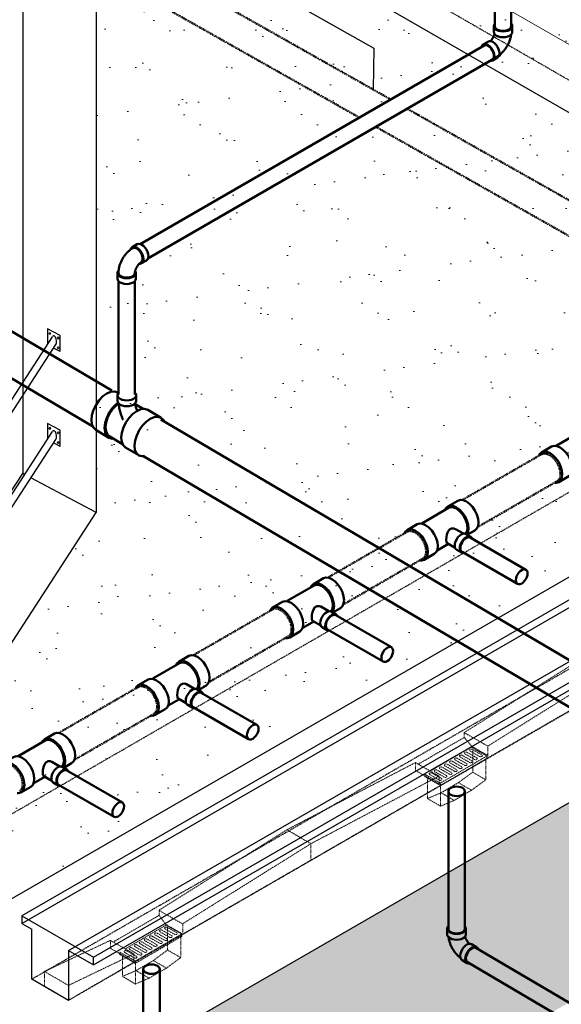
# Model space of a CAD drawing. Header units: inches. Extents: x -17970 to 20481, y 167 to 1796.
# Tile 17 of 35: x 1197 to 1312, y 675 to 884. Entities that reach past the tile are written whole.
import ezdxf

# ---------------------------------------------------------------- set-up
doc = ezdxf.new("R2010")
doc.units = ezdxf.units.IN
doc.header["$LTSCALE"] = 0.4
doc.header["$MEASUREMENT"] = 0
for name, pattern in [('Dash - 1_16_', [0.1875, 0.125, -0.0625]), ('Dot 1_32_', [0.03125, 0, -0.03125]), ('HIDDEN2', [0.1875, 0.125, -0.0625])]:
    doc.linetypes.add(name, pattern=pattern)
for name, color, linetype in [('G-ANNO-TTLB', 7, 'Continuous'), ('P-PIPE', 3, 'Continuous'), ('S-ANNO-DIMS', 1, 'Continuous')]:
    doc.layers.add(name, color=color, linetype=linetype)
doc.layers.add('M-DETL-LIGHT', color=1, linetype='Continuous', lineweight=0)
doc.layers.add('M-SECT-PATT', color=9, linetype='Continuous', lineweight=18, true_color=0x808080)

# ---------------------------------------------------------------- blocks, each defined once
blk = doc.blocks.new('Bend - PVC - Sch 40 - DWV_USACE - Standard-V18-DRAINAGE ISOMETRIC')
at = {"layer": 'P-PIPE', "color": 90, "lineweight": 50}
for p, q in [((2353.53, -395.53), (2353.53, -396.75)), ((2357.48, -396.75), (2357.48, -395.53)), ((2359.72, -399.4), (2358.63, -398.78)), ((2356.68, -402.22), (2357.74, -402.83))]:
    blk.add_line(p, q, dxfattribs=at)
for points in [[(2353.74, -395.03, 0), (2353.59, -395.23, 0), (2353.53, -395.53, 0), (2353.59, -395.82, 0), (2353.79, -396.1, 0), (2354.11, -396.34, 0), (2354.52, -396.52, 0), (2354.99, -396.63, 0), (2355.5, -396.67, 0), (2356.02, -396.63, 0), (2356.49, -396.52, 0), (2356.9, -396.34, 0)], [(2356.9, -396.34, 0), (2357.22, -396.1, 0), (2357.42, -395.82, 0), (2357.48, -395.53, 0), (2357.42, -395.23, 0), (2357.27, -395.03, 0)], [(2356.9, -397.56, 0), (2356.49, -397.74, 0), (2356.02, -397.86, 0), (2355.5, -397.9, 0), (2354.99, -397.86, 0), (2354.52, -397.74, 0), (2354.11, -397.56, 0), (2353.79, -397.32, 0), (2353.59, -397.05, 0), (2353.53, -396.76, 0)], [(2353.79, -397.32, 0), (2353.8, -397.39, 0), (2353.82, -397.55, 0), (2353.85, -397.71, 0), (2353.88, -397.86, 0), (2353.92, -398.02, 0), (2353.96, -398.18, 0), (2354, -398.33, 0), (2354.05, -398.49, 0), (2354.1, -398.64, 0), (2354.16, -398.79, 0), (2354.22, -398.94, 0), (2354.28, -399.09, 0), (2354.35, -399.24, 0), (2354.42, -399.38, 0), (2354.49, -399.53, 0), (2354.57, -399.67, 0), (2354.65, -399.81, 0), (2354.74, -399.95, 0), (2354.83, -400.09, 0), (2354.92, -400.23, 0), (2355.01, -400.36, 0), (2355.11, -400.49, 0), (2355.21, -400.62, 0), (2355.31, -400.74, 0), (2355.41, -400.87, 0), (2355.52, -400.99, 0), (2355.63, -401.1, 0), (2355.75, -401.22, 0), (2355.86, -401.33, 0), (2355.98, -401.43, 0), (2356.1, -401.54, 0), (2356.23, -401.64, 0), (2356.32, -401.71, 0)], [(2357.48, -396.75, 0), (2357.42, -397.05, 0), (2357.22, -397.32, 0), (2356.9, -397.56, 0)], [(2357.32, -397.19, 0), (2357.33, -397.25, 0), (2357.35, -397.32, 0), (2357.37, -397.39, 0), (2357.4, -397.46, 0), (2357.42, -397.53, 0), (2357.45, -397.6, 0), (2357.48, -397.68, 0), (2357.52, -397.75, 0), (2357.55, -397.82, 0), (2357.59, -397.9, 0), (2357.63, -397.97, 0), (2357.67, -398.04, 0), (2357.71, -398.11, 0), (2357.76, -398.18, 0), (2357.8, -398.24, 0), (2357.85, -398.31, 0), (2357.89, -398.37, 0), (2357.94, -398.44, 0), (2357.99, -398.5, 0), (2358.04, -398.55, 0), (2358.09, -398.61, 0), (2358.19, -398.72, 0)], [(2356.68, -402.22, 0), (2356.68, -402.22, 0), (2356.46, -402.01, 0), (2356.32, -401.7, 0), (2356.27, -401.31, 0), (2356.32, -400.87, 0), (2356.46, -400.4, 0), (2356.68, -399.93, 0), (2356.97, -399.51, 0), (2357.31, -399.15, 0), (2357.67, -398.89, 0)], [(2358.73, -399.5, 0), (2358.37, -399.76, 0), (2358.03, -400.12, 0), (2357.74, -400.55, 0), (2357.52, -401.01, 0), (2357.38, -401.48, 0), (2357.33, -401.92, 0), (2357.38, -402.32, 0), (2357.52, -402.62, 0), (2357.74, -402.83, 0), (2358.03, -402.92, 0), (2358.19, -402.9, 0)], [(2357.67, -398.89, 0), (2358.03, -398.73, 0), (2358.37, -398.7, 0), (2358.63, -398.78, 0)], [(2360, -399.85, 0), (2359.94, -399.61, 0), (2359.72, -399.4, 0), (2359.43, -399.31, 0), (2359.09, -399.35, 0), (2358.73, -399.5, 0)]]:
    blk.add_polyline3d(points, dxfattribs=at)
blk = doc.blocks.new('Bend - PVC - Sch 40 - DWV_USACE - Standard-V17-DRAINAGE ISOMETRIC ALTERNATE - PLAN 1')
at = {"layer": 'P-PIPE', "color": 90, "lineweight": 50}
for p, q in [((823.52, 304.71), (822.46, 305.32)), ((820.48, 301.89), (821.54, 301.28)), ((822.72, 299.24), (822.72, 298.02)), ((826.68, 298.02), (826.68, 299.24))]:
    blk.add_line(p, q, dxfattribs=at)
for points in [[(820.48, 301.89, 0), (820.26, 302.1, 0), (820.12, 302.41, 0), (820.07, 302.8, 0), (820.12, 303.24, 0), (820.26, 303.71, 0), (820.48, 304.18, 0), (820.77, 304.6, 0), (821.11, 304.96, 0), (821.47, 305.22, 0)], [(822.53, 304.61, 0), (822.17, 304.34, 0), (821.83, 303.99, 0), (821.54, 303.56, 0), (821.32, 303.1, 0), (821.18, 302.63, 0), (821.13, 302.19, 0), (821.18, 301.79, 0), (821.32, 301.49, 0), (821.54, 301.28, 0)], [(822.53, 304.42, 0), (822.11, 304.09, 0), (821.74, 303.63, 0), (821.46, 303.09, 0), (821.31, 302.54, 0), (821.31, 302.04, 0), (821.46, 301.66, 0), (821.66, 301.48, 0)], [(821.47, 305.22, 0), (821.83, 305.38, 0), (822.17, 305.41, 0), (822.46, 305.32, 0)], [(823.52, 304.71, 0), (823.23, 304.8, 0), (822.89, 304.76, 0), (822.53, 304.61, 0)], [(823.41, 304.51, 0), (823.33, 304.55, 0), (822.95, 304.58, 0), (822.53, 304.42, 0)], [(823.41, 304.51, 0), (823.54, 304.43, 0), (823.68, 304.34, 0), (823.81, 304.25, 0), (823.94, 304.15, 0), (824.06, 304.05, 0), (824.19, 303.95, 0), (824.31, 303.84, 0), (824.42, 303.74, 0), (824.54, 303.62, 0), (824.65, 303.51, 0), (824.76, 303.39, 0), (824.87, 303.27, 0), (824.97, 303.14, 0), (825.07, 303.01, 0), (825.17, 302.88, 0), (825.26, 302.75, 0), (825.35, 302.62, 0), (825.44, 302.48, 0), (825.53, 302.34, 0), (825.61, 302.2, 0), (825.69, 302.06, 0), (825.76, 301.91, 0), (825.83, 301.77, 0), (825.9, 301.62, 0), (825.97, 301.47, 0), (826.03, 301.32, 0), (826.08, 301.17, 0), (826.14, 301.02, 0), (826.19, 300.86, 0), (826.23, 300.71, 0), (826.28, 300.55, 0), (826.31, 300.4, 0), (826.35, 300.24, 0), (826.37, 300.08, 0), (826.4, 299.92, 0), (826.42, 299.76, 0), (826.43, 299.61, 0), (826.44, 299.45, 0), (826.45, 299.28, 0), (826.45, 299.24, 0)], [(823.86, 304.24, 0), (823.74, 304.5, 0), (823.52, 304.71, 0)], [(821.54, 301.28, 0), (821.83, 301.19, 0), (821.97, 301.2, 0)], [(821.66, 301.48, 0), (821.69, 301.46, 0), (821.73, 301.43, 0), (821.77, 301.4, 0), (821.81, 301.37, 0), (821.86, 301.34, 0), (821.9, 301.3, 0), (821.95, 301.26, 0), (822, 301.21, 0), (822.05, 301.16, 0), (822.1, 301.11, 0), (822.15, 301.06, 0), (822.2, 301, 0), (822.25, 300.94, 0), (822.29, 300.88, 0), (822.34, 300.82, 0), (822.39, 300.75, 0), (822.43, 300.68, 0), (822.48, 300.62, 0), (822.52, 300.55, 0), (822.56, 300.48, 0), (822.6, 300.4, 0), (822.64, 300.33, 0), (822.67, 300.26, 0), (822.71, 300.19, 0), (822.74, 300.11, 0), (822.77, 300.04, 0), (822.8, 299.97, 0), (822.82, 299.9, 0), (822.84, 299.83, 0), (822.87, 299.76, 0), (822.88, 299.69, 0), (822.9, 299.63, 0), (822.91, 299.56, 0), (822.92, 299.5, 0), (822.93, 299.45, 0), (822.94, 299.39, 0), (822.94, 299.34, 0), (822.95, 299.3, 0), (822.95, 299.25, 0), (822.95, 299.24, 0)], [(822.87, 299.66, 0), (822.79, 299.54, 0), (822.72, 299.24, 0)], [(826.68, 299.24, 0), (826.61, 299.54, 0), (826.45, 299.76, 0)], [(822.72, 299.24, 0), (822.79, 298.95, 0), (822.98, 298.67, 0), (823.3, 298.43, 0), (823.71, 298.25, 0), (824.18, 298.14, 0), (824.7, 298.1, 0), (825.21, 298.14, 0), (825.69, 298.25, 0), (826.1, 298.43, 0)], [(826.1, 297.21, 0), (825.69, 297.03, 0), (825.21, 296.91, 0), (824.7, 296.87, 0), (824.18, 296.91, 0), (823.71, 297.03, 0), (823.3, 297.21, 0), (822.98, 297.45, 0), (822.79, 297.72, 0), (822.72, 298.02, 0)], [(825.93, 298.53, 0), (825.44, 298.33, 0), (824.85, 298.24, 0), (824.24, 298.27, 0), (823.69, 298.41, 0), (823.26, 298.66, 0), (823.01, 298.98, 0), (822.95, 299.25, 0)], [(826.45, 299.24, 0), (826.44, 299.15, 0), (826.28, 298.81, 0), (825.93, 298.53, 0)], [(826.1, 298.43, 0), (826.41, 298.67, 0), (826.61, 298.95, 0), (826.68, 299.24, 0)], [(826.68, 298.02, 0), (826.61, 297.72, 0), (826.41, 297.45, 0), (826.1, 297.21, 0)]]:
    blk.add_polyline3d(points, dxfattribs=at)
blk = doc.blocks.new('Plumbing_Joints_Spears_DWV_Tee_Reducing_Vent-Tee - P442-V27-DRAINAGE ISOMETRIC')
at = {"layer": 'P-PIPE', "color": 90, "lineweight": 50}
for p, q in [((2302.18, -613.9), (2300.05, -612.67)), ((2307.73, -617.49), (2302.01, -614.18)), ((2296.41, -618.99), (2298.05, -619.94)), ((2300.58, -618.69), (2298.87, -619.67)), ((2310.84, -618.9), (2308.72, -617.68)), ((2298.38, -619.75), (2297.32, -620.36)), ((2300.6, -622.71), (2302.33, -621.72)), ((2299.24, -623.7), (2300.3, -623.09)), ((2302.06, -621.87), (2304.42, -623.23)), ((2305.08, -623.99), (2307.2, -625.22))]:
    blk.add_line(p, q, dxfattribs=at)
for points in [[(2295.65, -617.32, 0), (2295.74, -616.5, 0), (2296, -615.63, 0), (2296.41, -614.78, 0), (2296.94, -614, 0), (2297.56, -613.34, 0), (2298.23, -612.85, 0), (2298.9, -612.57, 0), (2299.52, -612.51, 0), (2300.04, -612.67, 0)], [(2302.72, -614.56, 0), (2302.59, -614.28, 0), (2302.18, -613.9, 0), (2301.64, -613.73, 0), (2301.02, -613.79, 0), (2300.35, -614.08, 0), (2299.68, -614.56, 0), (2299.06, -615.22, 0), (2298.53, -616, 0), (2298.12, -616.86, 0), (2297.86, -617.72, 0), (2297.77, -618.54, 0)], [(2298.01, -618.41, 0), (2298.09, -617.66, 0), (2298.32, -616.87, 0), (2298.69, -616.1, 0), (2299.18, -615.39, 0), (2299.75, -614.79, 0), (2300.35, -614.35, 0), (2300.96, -614.09, 0), (2301.52, -614.03, 0), (2302.01, -614.18, 0)], [(2296.41, -618.99, 0), (2296, -618.61, 0), (2295.74, -618.04, 0), (2295.65, -617.32, 0)], [(2304.32, -622.32, 0), (2304.41, -621.5, 0), (2304.67, -620.64, 0), (2305.08, -619.78, 0), (2305.61, -619, 0), (2306.23, -618.35, 0), (2306.9, -617.86, 0), (2307.57, -617.57, 0), (2308.19, -617.51, 0), (2308.72, -617.68, 0)], [(2297.77, -618.54, 0), (2297.86, -619.26, 0), (2298.14, -619.89, 0)], [(2298.41, -619.74, 0), (2298.32, -619.58, 0), (2298.09, -619.06, 0), (2298.01, -618.41, 0)], [(2298.38, -619.75, 0), (2298.66, -619.67, 0), (2298.99, -619.7, 0), (2299.34, -619.85, 0), (2299.69, -620.1, 0), (2300.02, -620.45, 0), (2300.3, -620.86, 0), (2300.52, -621.31, 0), (2300.66, -621.77, 0), (2300.7, -622.21, 0)], [(2300.58, -618.69, 0), (2300.92, -618.56, 0), (2301.4, -618.57, 0), (2301.84, -618.82, 0), (2302.16, -619.27, 0), (2302.37, -619.84, 0), (2302.48, -620.45, 0), (2302.52, -621.01, 0)], [(2311.37, -619.54, 0), (2311.25, -619.28, 0), (2310.84, -618.9, 0), (2310.31, -618.74, 0), (2309.69, -618.8, 0), (2309.02, -619.08, 0), (2308.35, -619.57, 0), (2307.73, -620.23, 0), (2307.2, -621.01, 0), (2306.79, -621.86, 0), (2306.53, -622.73, 0), (2306.44, -623.55, 0)], [(2299.64, -622.82, 0), (2299.6, -622.38, 0), (2299.46, -621.93, 0), (2299.24, -621.48, 0), (2298.96, -621.06, 0), (2298.63, -620.72, 0), (2298.28, -620.46, 0), (2297.93, -620.31, 0), (2297.6, -620.28, 0), (2297.32, -620.36, 0), (2297.1, -620.57, 0), (2297.02, -620.74, 0)], [(2302.52, -621.01, 0), (2302.48, -621.44, 0), (2302.37, -621.69, 0), (2302.33, -621.72, 0)], [(2298.72, -623.76, 0), (2298.96, -623.79, 0), (2299.24, -623.7, 0), (2299.46, -623.5, 0), (2299.6, -623.2, 0), (2299.64, -622.82, 0)], [(2300.7, -622.21, 0), (2300.66, -622.59, 0), (2300.52, -622.89, 0), (2300.3, -623.09, 0)], [(2305.08, -623.99, 0), (2304.67, -623.61, 0), (2304.41, -623.04, 0), (2304.32, -622.32, 0)], [(2306.44, -623.55, 0), (2306.53, -624.27, 0), (2306.79, -624.84, 0), (2307.2, -625.22, 0), (2307.73, -625.38, 0), (2307.98, -625.36, 0)]]:
    blk.add_polyline3d(points, dxfattribs=at)
blk = doc.blocks.new('Bend - PVC - Sch 40 - DWV_USACE - Standard-V30-DRAINAGE ISOMETRIC')
at = {"layer": 'P-PIPE', "color": 90, "lineweight": 50}
for p, q in [((1286.15, -165.68), (1286.15, -166.91)), ((1290.11, -166.91), (1290.11, -165.68)), ((1284.96, -168.98), (1283.9, -169.6)), ((1285.91, -173.01), (1286.97, -172.39))]:
    blk.add_line(p, q, dxfattribs=at)
for points in [[(1286.3, -165.28, 0), (1286.22, -165.38, 0), (1286.15, -165.68, 0), (1286.22, -165.98, 0), (1286.42, -166.25, 0), (1286.73, -166.49, 0)], [(1286.73, -166.49, 0), (1287.14, -166.67, 0), (1287.62, -166.78, 0), (1288.13, -166.82, 0), (1288.64, -166.78, 0), (1289.12, -166.67, 0), (1289.53, -166.49, 0), (1289.85, -166.25, 0), (1290.04, -165.98, 0), (1290.11, -165.68, 0), (1290.04, -165.38, 0), (1289.97, -165.28, 0)], [(1286.32, -167.35, 0), (1286.3, -167.41, 0), (1286.28, -167.48, 0), (1286.26, -167.55, 0), (1286.24, -167.63, 0), (1286.21, -167.7, 0), (1286.18, -167.77, 0), (1286.15, -167.85, 0), (1286.12, -167.92, 0), (1286.08, -167.99, 0), (1286.04, -168.07, 0), (1286, -168.14, 0), (1285.96, -168.21, 0), (1285.92, -168.28, 0), (1285.87, -168.35, 0), (1285.83, -168.42, 0), (1285.78, -168.49, 0), (1285.73, -168.56, 0), (1285.68, -168.62, 0), (1285.63, -168.68, 0), (1285.58, -168.74, 0), (1285.53, -168.79, 0), (1285.48, -168.85, 0), (1285.43, -168.89, 0), (1285.42, -168.9, 0)], [(1286.73, -167.71, 0), (1286.42, -167.48, 0), (1286.22, -167.2, 0), (1286.15, -166.91, 0)], [(1290.11, -166.91, 0), (1290.04, -167.2, 0), (1289.85, -167.48, 0), (1289.53, -167.71, 0), (1289.12, -167.89, 0), (1288.64, -168.01, 0), (1288.13, -168.05, 0), (1287.62, -168.01, 0), (1287.14, -167.89, 0), (1286.73, -167.71, 0)], [(1289.85, -167.48, 0), (1289.84, -167.55, 0), (1289.82, -167.71, 0), (1289.79, -167.87, 0), (1289.76, -168.03, 0), (1289.72, -168.18, 0), (1289.68, -168.34, 0), (1289.63, -168.5, 0), (1289.59, -168.65, 0), (1289.53, -168.8, 0), (1289.48, -168.96, 0), (1289.42, -169.11, 0), (1289.35, -169.26, 0), (1289.28, -169.41, 0), (1289.21, -169.56, 0), (1289.14, -169.7, 0), (1289.06, -169.85, 0), (1288.98, -169.99, 0), (1288.89, -170.13, 0), (1288.8, -170.27, 0), (1288.71, -170.4, 0), (1288.62, -170.54, 0), (1288.52, -170.67, 0), (1288.42, -170.8, 0), (1288.32, -170.93, 0), (1288.21, -171.05, 0), (1288.1, -171.17, 0), (1287.99, -171.29, 0), (1287.88, -171.4, 0), (1287.76, -171.51, 0), (1287.64, -171.62, 0), (1287.51, -171.73, 0), (1287.39, -171.83, 0), (1287.33, -171.87, 0)], [(1284.89, -169.7, 0), (1284.53, -169.55, 0), (1284.19, -169.51, 0), (1283.91, -169.6, 0), (1283.69, -169.8, 0), (1283.6, -170, 0)], [(1284.96, -168.98, 0), (1284.97, -168.97, 0), (1285.25, -168.89, 0), (1285.59, -168.92, 0), (1285.95, -169.08, 0)], [(1285.95, -169.08, 0), (1286.31, -169.34, 0), (1286.65, -169.69, 0), (1286.95, -170.12, 0), (1287.17, -170.58, 0), (1287.31, -171.05, 0), (1287.37, -171.49, 0), (1287.32, -171.88, 0), (1287.19, -172.19, 0), (1286.97, -172.39, 0)], [(1285.44, -173.09, 0), (1285.62, -173.1, 0), (1285.91, -173.02, 0), (1286.13, -172.81, 0), (1286.26, -172.5, 0), (1286.31, -172.12, 0), (1286.25, -171.67, 0), (1286.11, -171.2, 0), (1285.89, -170.74, 0), (1285.59, -170.32, 0), (1285.25, -169.96, 0), (1284.89, -169.7, 0)]]:
    blk.add_polyline3d(points, dxfattribs=at)
for centre, start, end in [((1287.17, -166.17), 126.6849, 134.3783), ((1289.1, -166.17), 45.6217, 53.3151)]:
    blk.add_arc(centre, 1.24, start, end, dxfattribs=at)
blk = doc.blocks.new('Tee Reducing Sanitary - PVC - Sch 40 - DWV - Standard-1119775-DRAINAGE ISOMETRIC ALTERNATE - PLAN 2')
at = {"layer": 'P-PIPE', "color": 90, "lineweight": 50}
for p, q in [((2236.88, -545.56), (2236.88, -546.79)), ((2240.76, -544.96), (2240.65, -545.02)), ((2240.84, -546.79), (2240.83, -545.56)), ((2236.97, -547.54), (2235.36, -548.49)), ((2234.4, -548.71), (2231.59, -550.36)), ((2239.77, -555.96), (2242.5, -554.35)), ((2242.65, -554.6), (2245.47, -552.95)), ((2236.3, -558.35), (2239.11, -556.69))]:
    blk.add_line(p, q, dxfattribs=at)
for points in [[(2237.16, -544.98, 0), (2237.14, -544.99, 0), (2236.94, -545.27, 0), (2236.88, -545.56, 0), (2236.94, -545.86, 0), (2237.14, -546.13, 0), (2237.46, -546.37, 0)], [(2237.46, -546.37, 0), (2237.87, -546.55, 0), (2238.34, -546.66, 0), (2238.86, -546.7, 0), (2239.37, -546.66, 0), (2239.84, -546.55, 0), (2240.25, -546.37, 0), (2240.57, -546.13, 0), (2240.77, -545.86, 0), (2240.83, -545.56, 0), (2240.77, -545.27, 0), (2240.57, -544.99, 0), (2240.48, -544.92, 0)], [(2240.77, -544.96, 0), (2241.44, -544.75, 0), (2242.23, -544.83, 0), (2243.08, -545.19, 0)], [(2243.08, -545.19, 0), (2243.93, -545.81, 0), (2244.72, -546.64, 0), (2245.41, -547.63, 0), (2245.93, -548.71, 0), (2246.27, -549.8, 0), (2246.39, -550.84, 0), (2246.29, -551.75, 0), (2245.97, -552.47, 0), (2245.46, -552.95, 0)], [(2234.41, -548.7, 0), (2235.09, -548.49, 0), (2235.87, -548.57, 0), (2236.72, -548.93, 0)], [(2237.08, -547.29, 0), (2237.07, -547.35, 0), (2237.05, -547.5, 0), (2237.02, -547.65, 0), (2236.99, -547.81, 0), (2236.95, -547.97, 0), (2236.91, -548.14, 0), (2236.86, -548.31, 0), (2236.81, -548.48, 0), (2236.75, -548.65, 0), (2236.68, -548.82, 0), (2236.68, -548.82, 0)], [(2237.46, -547.59, 0), (2237.14, -547.36, 0), (2236.94, -547.08, 0), (2236.88, -546.79, 0)], [(2240.84, -546.79, 0), (2240.77, -547.08, 0), (2240.57, -547.36, 0), (2240.26, -547.59, 0), (2239.85, -547.78, 0), (2239.37, -547.89, 0), (2238.86, -547.93, 0), (2238.34, -547.89, 0), (2237.87, -547.78, 0), (2237.46, -547.59, 0)], [(2240.58, -547.37, 0), (2240.57, -547.54, 0), (2240.54, -547.79, 0), (2240.5, -548.05, 0), (2240.46, -548.3, 0), (2240.41, -548.56, 0), (2240.35, -548.81, 0), (2240.28, -549.06, 0), (2240.21, -549.32, 0), (2240.13, -549.57, 0), (2240.04, -549.82, 0), (2239.95, -550.07, 0), (2239.85, -550.32, 0), (2239.75, -550.57, 0), (2239.64, -550.8, 0)], [(2240.63, -547.35, 0), (2241.06, -547.66, 0), (2241.81, -548.44, 0), (2242.45, -549.37, 0), (2242.94, -550.38, 0), (2243.26, -551.41, 0), (2243.37, -552.38, 0), (2243.27, -553.23, 0), (2242.97, -553.91, 0), (2242.49, -554.36, 0)], [(2241.83, -554.8, 0), (2241.97, -554.82, 0), (2242.64, -554.61, 0), (2243.16, -554.13, 0), (2243.48, -553.41, 0), (2243.58, -552.5, 0), (2243.46, -551.46, 0), (2243.12, -550.36, 0), (2242.59, -549.28, 0), (2241.91, -548.29, 0), (2241.11, -547.46, 0), (2240.72, -547.18, 0)], [(2233.91, -550.59, 0), (2233.06, -550.23, 0), (2232.27, -550.15, 0), (2231.6, -550.36, 0), (2231.09, -550.84, 0), (2231.02, -551, 0)], [(2235.1, -558.51, 0), (2235.61, -558.56, 0), (2236.29, -558.36, 0), (2236.8, -557.88, 0), (2237.12, -557.16, 0), (2237.22, -556.25, 0), (2237.1, -555.21, 0), (2236.76, -554.11, 0), (2236.23, -553.03, 0), (2235.55, -552.04, 0), (2234.76, -551.21, 0), (2233.91, -550.59, 0)], [(2236.72, -548.93, 0), (2237.57, -549.55, 0), (2238.36, -550.38, 0), (2239.05, -551.37, 0), (2239.58, -552.45, 0), (2239.91, -553.55, 0), (2240.03, -554.59, 0), (2239.93, -555.5, 0), (2239.61, -556.22, 0), (2239.11, -556.69, 0)]]:
    blk.add_polyline3d(points, dxfattribs=at)
blk = doc.blocks.new('base isometric')
at = {"layer": 'M-SECT-PATT', "ltscale": 12}
h = blk.add_hatch(dxfattribs=at)
h.set_pattern_fill('AR-SAND', color=256, scale=8)
h.paths.add_polyline_path([(1848.87, 984.33), (1848.87, 1026.84), (1200.87, 652.71), (1200.87, 610.21)])
h = blk.add_hatch(dxfattribs=at)
h.set_pattern_fill('AR-SAND', color=256, scale=8)
h.paths.add_polyline_path([(1396.42, 977.71), (1407.9, 984.33), (1407.9, 817.24), (1404.9, 815.51), (1402.3, 817.01), (1159.3, 676.71), (1159.3, 719.44), (1183.3, 733.29), (1213.3, 779.63), (1213.3, 907.04), (1215.9, 905.54), (1215.9, 904.18), (1217.75, 903.11), (1220.11, 903.11), (1231.85, 896.33), (1231.85, 894.97), (1233.71, 893.9), (1236.06, 893.9), (1241.58, 890.71), (1241.58, 889.83), (1243.66, 888.62), (1245.74, 889.83), (1245.74, 890.71), (1248.63, 892.38), (1250.98, 892.38), (1252.84, 893.45), (1252.84, 894.81), (1264.58, 901.59), (1266.94, 901.59), (1268.79, 902.66), (1268.79, 904.02), (1280.54, 910.8), (1282.89, 910.8), (1284.74, 911.87), (1284.74, 913.23), (1296.49, 920.01), (1298.84, 920.01), (1300.7, 921.08), (1300.7, 922.44), (1312.44, 929.22), (1314.8, 929.22), (1316.65, 930.29), (1316.65, 931.65), (1328.4, 938.43), (1330.75, 938.43), (1332.61, 939.5), (1332.61, 940.86), (1344.35, 947.64), (1346.7, 947.64), (1348.56, 948.71), (1348.56, 950.07), (1360.3, 956.86), (1362.66, 956.86), (1364.51, 957.93), (1364.51, 959.28), (1376.26, 966.07), (1378.61, 966.07), (1380.47, 967.14), (1380.47, 968.5), (1392.21, 975.28), (1394.57, 975.28), (1396.42, 976.35)])
at = {"layer": 'M-DETL-LIGHT'}
blk.add_line((553.94, 1317.89), (1371.79, 845.7), dxfattribs=at)
at = {"layer": 'M-DETL-LIGHT', "linetype": 'HIDDEN2'}
for p, q in [((1296.58, 727.44), (1351.29, 759.03)), ((1291.55, 732.82), (1318.72, 749.93)), ((1296.58, 729.95), (1323.82, 746.96)), ((1291.55, 732.82), (1291.55, 731.79)), ((1291.55, 732.82), (1296.58, 729.95)), ((1281.8, 726.11), (1291.55, 731.79)), ((1293.25, 729.85), (1291.55, 731.79)), ((1284.35, 724.65), (1293.26, 729.85)), ((1292.19, 728.62), (1294.22, 727.46)), ((1292.83, 728.9), (1294.88, 727.72)), ((1293.06, 729.73), (1296.38, 727.83)), ((1293.25, 729.85), (1296.58, 727.95)), ((1293.27, 729.25), (1295.3, 728.09)), ((1293.36, 729.17), (1293.36, 724.41)), ((1296.58, 729.95), (1296.58, 727.44)), ((1286.21, 721.91), (1296.38, 727.83)), ((1286.5, 721.57), (1296.38, 727.33)), ((1288.97, 726.75), (1291, 725.59)), ((1289.61, 727.02), (1291.66, 725.85)), ((1290.05, 727.37), (1292.08, 726.21)), ((1290.69, 727.64), (1292.73, 726.47)), ((1291.12, 728), (1293.15, 726.84)), ((1291.76, 728.27), (1293.81, 727.1)), ((1296.14, 727.19), (1296.14, 722.79)), ((1296.38, 727.83), (1296.38, 727.33)), ((1281.19, 726.45), (1253.87, 712.17)), ((1281.19, 726.45), (1281.19, 724.78)), ((1281.19, 726.45), (1286.21, 723.58)), ((1281.19, 724.78), (1286.21, 721.91)), ((1285.32, 724.51), (1287.36, 723.34)), ((1285.75, 724.87), (1287.78, 723.71)), ((1286.39, 725.14), (1288.44, 723.97)), ((1286.82, 725.49), (1288.85, 724.33)), ((1287.46, 725.77), (1289.51, 724.59)), ((1287.9, 726.12), (1289.93, 724.96)), ((1288.54, 726.39), (1290.59, 725.22)), ((1286.21, 723.58), (1258.97, 709.2)), ((1283.18, 723.97), (1286.5, 722.07)), ((1283.18, 723.97), (1283.18, 723.47)), ((1283.18, 723.47), (1286.5, 721.57)), ((1283.75, 723.14), (1283.75, 718.8)), ((1284.24, 723.89), (1286.29, 722.72)), ((1284.68, 724.24), (1286.71, 723.08)), ((1286.21, 723.58), (1286.21, 721.91)), ((1290.33, 722.18), (1293.36, 724.41)), ((1293.11, 720.56), (1296.14, 722.79)), ((1296.14, 722.79), (1293.36, 724.41)), ((1231.73, 689.96), (1286.46, 721.56)), ((1286.5, 722.07), (1286.5, 721.57)), ((1286.53, 721.59), (1286.53, 717.18)), ((1286.65, 720.03), (1290.33, 722.18)), ((1289.43, 718.41), (1293.11, 720.56)), ((1293.11, 720.56), (1290.33, 722.18)), ((1283.75, 718.8), (1286.65, 720.03)), ((1286.53, 717.18), (1283.75, 718.8)), ((1286.53, 717.18), (1289.43, 718.41)), ((1289.43, 718.41), (1286.65, 720.03)), ((1226.7, 695.05), (1253.87, 712.17)), ((1258.97, 709.2), (1253.87, 712.17)), ((1231.73, 692.18), (1258.97, 709.2)), ((1258.97, 705.69), (1258.97, 709.2)), ((1216.95, 688.29), (1226.7, 693.97)), ((1226.7, 695), (1226.7, 693.97)), ((1226.7, 695), (1231.73, 692.13)), ((1228.21, 691.91), (1226.7, 693.97)), ((1219.5, 686.83), (1228.22, 691.91)), ((1227.98, 691.08), (1230.03, 689.91)), ((1228.14, 692.01), (1231.73, 689.96)), ((1228.21, 691.91), (1231.53, 690.01)), ((1228.42, 691.43), (1230.45, 690.27)), ((1228.51, 691.35), (1228.51, 686.59)), ((1231.73, 692.13), (1231.73, 689.96)), ((1221.65, 684.25), (1231.53, 690.01)), ((1221.65, 683.75), (1231.53, 689.51)), ((1224.12, 688.93), (1226.15, 687.77)), ((1224.76, 689.2), (1226.81, 688.03)), ((1225.2, 689.55), (1227.22, 688.39)), ((1225.83, 689.82), (1227.88, 688.65)), ((1226.27, 690.18), (1228.3, 689.02)), ((1226.91, 690.45), (1228.96, 689.28)), ((1227.34, 690.8), (1229.37, 689.64)), ((1231.29, 689.37), (1231.29, 684.97)), ((1231.53, 690.01), (1231.53, 689.51)), ((1216.34, 688.63), (1202.33, 682.03)), ((1216.34, 688.63), (1216.34, 686.96)), ((1216.34, 688.63), (1221.36, 685.76)), ((1216.34, 686.96), (1221.36, 684.09)), ((1220.9, 687.05), (1222.93, 685.89)), ((1221.54, 687.32), (1223.59, 686.15)), ((1221.97, 687.67), (1224, 686.51)), ((1222.61, 687.95), (1224.66, 686.77)), ((1223.05, 688.3), (1225.08, 687.14)), ((1223.69, 688.57), (1225.74, 687.4)), ((1221.36, 685.76), (1207.43, 679.06)), ((1218.33, 686.15), (1221.65, 684.25)), ((1218.33, 686.15), (1218.33, 685.65)), ((1218.33, 685.65), (1221.65, 683.75)), ((1218.9, 685.32), (1218.9, 680.98)), ((1219.39, 686.07), (1221.44, 684.9)), ((1219.83, 686.42), (1221.85, 685.26)), ((1220.46, 686.69), (1222.51, 685.52)), ((1221.36, 685.76), (1221.36, 684.09)), ((1225.48, 684.36), (1228.51, 686.59)), ((1228.26, 682.74), (1231.29, 684.97)), ((1231.29, 684.97), (1228.51, 686.59)), ((1207.43, 675.88), (1221.72, 684.21)), ((1221.65, 684.25), (1221.65, 683.75)), ((1221.68, 683.77), (1221.68, 679.36)), ((1221.8, 682.21), (1225.48, 684.36)), ((1224.58, 680.6), (1228.26, 682.74)), ((1228.26, 682.74), (1225.48, 684.36)), ((1207.43, 679.06), (1202.33, 682.03)), ((1202.33, 678.85), (1202.33, 682.03)), ((1218.9, 680.98), (1221.8, 682.21)), ((1221.68, 679.36), (1218.9, 680.98)), ((1221.68, 679.36), (1224.58, 680.6)), ((1224.58, 680.6), (1221.8, 682.21)), ((1207.43, 675.88), (1202.33, 678.85)), ((1207.43, 675.88), (1207.43, 679.06))]:
    blk.add_line(p, q, dxfattribs=at)
for centre, start_param, end_param in [((1292, 728.43), 4.095331, 7.203451), ((1293.07, 729.06), 4.095331, 7.203451), ((1288.77, 726.56), 4.095331, 7.203451), ((1289.85, 727.18), 4.095331, 7.203451), ((1290.92, 727.81), 4.095331, 7.203451), ((1292.92, 726.67), 0.920266, 4.095331), ((1293.99, 727.29), 0.920266, 4.095331), ((1295.07, 727.92), 0.920266, 4.095331), ((1285.55, 724.68), 4.095331, 7.203451), ((1286.63, 725.3), 4.095331, 7.203451), ((1287.7, 725.93), 4.095331, 7.203451), ((1289.7, 724.79), 0.920266, 4.095331), ((1290.77, 725.41), 0.920266, 4.095331), ((1291.85, 726.04), 0.920266, 4.095331), ((1284.48, 724.05), 4.095331, 7.203451), ((1286.48, 722.91), 0.920266, 4.095331), ((1287.55, 723.54), 0.920266, 4.095331), ((1288.62, 724.16), 0.920266, 4.095331), ((1228.22, 691.24), 4.095331, 7.203451), ((1223.92, 688.74), 4.095331, 7.203451), ((1225, 689.36), 4.095331, 7.203451), ((1226.07, 689.99), 4.095331, 7.203451), ((1227.15, 690.62), 4.095331, 7.203451), ((1228.07, 688.85), 0.920266, 4.095331), ((1229.14, 689.47), 0.920266, 4.095331), ((1230.22, 690.1), 0.920266, 4.095331), ((1220.7, 686.86), 4.095331, 7.203451), ((1221.78, 687.49), 4.095331, 7.203451), ((1222.85, 688.11), 4.095331, 7.203451), ((1224.85, 686.97), 0.920266, 4.095331), ((1225.92, 687.6), 0.920266, 4.095331), ((1227, 688.22), 0.920266, 4.095331), ((1219.63, 686.23), 4.095331, 7.203451), ((1221.63, 685.09), 0.920266, 4.095331), ((1222.7, 685.72), 0.920266, 4.095331), ((1223.77, 686.34), 0.920266, 4.095331)]:
    blk.add_ellipse(centre, major_axis=(-0.355, 0.042), ratio=0.675017, start_param=start_param, end_param=end_param, dxfattribs=at)
at = {"layer": 'M-DETL-LIGHT', "linetype": 'HIDDEN2', "extrusion": (0, 0, -1)}
for centre in [(1289.95, 720.33), (1225.09, 682.51)]:
    blk.add_ellipse(centre, major_axis=(-1.6, 0), ratio=0.6329, start_param=0, end_param=3.141593, dxfattribs=at)
at = {"layer": 'M-DETL-LIGHT'}
for centre in [(1289.95, 720.33), (1225.09, 682.51)]:
    blk.add_ellipse(centre, major_axis=(-1.6, 0), ratio=0.6329, start_param=0, end_param=3.141593, dxfattribs=at)
at = {"layer": 'M-SECT-PATT', "lineweight": -3}
for p, q in [((1362.93, 836.28), (521.15, 1322.28)), ((1197.71, 1032.93), (1197.71, 787.92)), ((1200.87, 652.71), (1848.87, 1026.84)), ((1213.3, 1023.93), (1213.3, 779.63)), ((1561.3, 903.87), (1197.54, 693.85)), ((1197.54, 692.23), (1561.3, 902.24)), ((1207.45, 686.51), (1571.2, 896.52)), ((1212.74, 685.08), (1576.51, 895.1)), ((1212.75, 683.45), (1576.51, 893.47)), ((1205.65, 817.26), (1202.97, 818.69)), ((1202.97, 818.69), (1202.97, 815.35)), ((1177.78, 776.45), (1204.03, 816.99)), ((1205.65, 813.83), (1205.65, 817.26)), ((1179.28, 776), (1204.75, 815.34)), ((1205.65, 813.83), (1204.25, 814.57)), ((1159.3, 676.71), (1384.3, 806.62)), ((1205.65, 797.11), (1202.97, 798.53)), ((1202.97, 798.53), (1202.97, 795.19)), ((1179.28, 758.61), (1204.03, 796.83)), ((1205.65, 793.67), (1205.65, 797.11)), ((1179.28, 755.85), (1204.75, 795.18)), ((1205.65, 793.67), (1204.25, 794.41)), ((1179.28, 759.88), (1197.71, 787.92)), ((1198.12, 787.7), (1197.71, 787.92)), ((1213.3, 779.63), (1199.45, 786.99)), ((1183.3, 733.29), (1213.3, 779.63)), ((1197.54, 693.85), (1212.75, 685.08)), ((1197.54, 693.85), (1197.54, 692.22)), ((1197.54, 692.22), (1199.65, 691)), ((1199.65, 680.37), (1199.65, 691)), ((1207.43, 686.5), (1207.43, 675.88)), ((1207.43, 686.5), (1212.73, 683.44)), ((1212.75, 683.44), (1212.75, 685.08)), ((1207.43, 675.88), (1199.65, 680.37))]:
    blk.add_line(p, q, dxfattribs=at)
at = {"layer": 'M-SECT-PATT', "linetype": 'HIDDEN2', "lineweight": -3}
for p, q in [((1368.93, 839.74), (537.54, 1319.74)), ((1579.93, 899.93), (1199.65, 680.38)), ((1587.71, 895.44), (1207.43, 675.88)), ((1143.71, 685.71), (1368.71, 815.62))]:
    blk.add_line(p, q, dxfattribs=at)
at = {"layer": 'M-SECT-PATT', "lineweight": -3}
for centre in [(1203.48, 817.68), (1205.26, 816.74), (1205.26, 814.65), (1203.48, 797.52), (1205.26, 796.58), (1205.26, 794.49)]:
    blk.add_ellipse(centre, major_axis=(0, -0.224), ratio=0.57735, dxfattribs=at)
for centre in [(1204.39, 816.16), (1204.39, 796)]:
    blk.add_ellipse(centre, major_axis=(0.1, -1.02), ratio=0.492195, start_param=0.504695, end_param=3.711376, dxfattribs=at)
at = {"layer": 'P-PIPE', "color": 90, "linetype": 'Dash - 1_16_', "lineweight": 50}
for p, q in [((1130.72, 949.56), (1275.92, 867.47)), ((1269.26, 863.62), (1127.46, 943.79)), ((1279.46, 865.47), (1347.4, 827.06)), ((1344.5, 821.09), (1272.8, 861.63)), ((1291.22, 782.33), (1308.05, 792.05)), ((1311.43, 786.35), (1294.57, 776.62)), ((1262.51, 765.75), (1279.49, 775.56)), ((1282.87, 769.89), (1265.84, 760.05)), ((1233.92, 749.25), (1250.83, 759.01)), ((1254.17, 753.3), (1237.23, 743.51)), ((1205.37, 732.77), (1222.24, 742.5)), ((1225.61, 736.8), (1208.7, 727.04))]:
    blk.add_line(p, q, dxfattribs=at)
at = {"layer": 'P-PIPE', "color": 90, "lineweight": 50}
for p, q in [((1298.05, 883.06), (1298.05, 889.59)), ((1301.55, 889.59), (1301.55, 883.06)), ((1222.65, 836.72), (1295.79, 878.94)), ((1299.29, 876.92), (1224.34, 833.66)), ((1108.93, 869.07), (1216.67, 805.54)), ((1212.74, 797.85), (1103.96, 861.99)), ((1218.06, 804.73), (1218.06, 828.84)), ((1221.56, 828.84), (1221.56, 804.73)), ((1227.06, 799.4), (1425.07, 682.7)), ((1420.71, 675.26), (1223.22, 791.66)), ((1292.86, 774.29), (1304.66, 767.47)), ((1302.91, 764.44), (1291.11, 771.26)), ((1264.27, 757.78), (1276.07, 750.97)), ((1274.32, 747.94), (1262.52, 754.75)), ((1235.68, 741.28), (1247.48, 734.46)), ((1245.73, 731.43), (1233.93, 738.25)), ((1207.09, 724.77), (1218.89, 717.96)), ((1217.14, 714.93), (1205.34, 721.74)), ((1288.2, 691.14), (1288.2, 720.33)), ((1291.7, 720.33), (1291.7, 691.14)), ((1294.06, 687.02), (1369.06, 642.82)), ((1367.28, 639.8), (1292.26, 684.02)), ((1223.34, 653.7), (1223.34, 682.51)), ((1226.84, 682.51), (1226.84, 653.7))]:
    blk.add_line(p, q, dxfattribs=at)
for points in [[(1298.06, 883.05, 0), (1298.12, 882.79, 0), (1298.3, 882.55, 0), (1298.58, 882.34, 0)], [(1298.56, 882.35, 0), (1298.93, 882.18, 0), (1299.35, 882.08, 0), (1299.8, 882.05, 0), (1300.25, 882.08, 0), (1300.68, 882.18, 0), (1301.04, 882.35, 0)], [(1301.04, 882.35, 0), (1301.32, 882.55, 0), (1301.49, 882.8, 0), (1301.55, 883.06, 0)], [(1296.66, 878.85, 0), (1296.33, 878.99, 0), (1296.04, 879.02, 0), (1295.79, 878.94, 0)], [(1297.89, 876.71, 0), (1297.85, 877.1, 0), (1297.73, 877.52, 0), (1297.53, 877.93, 0), (1297.27, 878.31, 0), (1296.98, 878.62, 0), (1296.66, 878.85, 0)], [(1297.53, 875.91, 0), (1297.73, 876.09, 0), (1297.85, 876.37, 0), (1297.89, 876.71, 0)], [(1291.98, 774.2, 0), (1291.66, 773.97, 0), (1291.36, 773.65, 0), (1291.11, 773.28, 0), (1290.91, 772.87, 0), (1290.78, 772.45, 0), (1290.74, 772.06, 0)], [(1292.86, 774.29, 0), (1292.6, 774.37, 0), (1292.3, 774.34, 0), (1291.98, 774.2, 0)], [(1290.74, 772.06, 0), (1290.78, 771.71, 0), (1290.91, 771.44, 0), (1291.11, 771.26, 0)], [(1302.54, 765.24, 0), (1302.59, 765.64, 0), (1302.71, 766.05, 0), (1302.91, 766.46, 0), (1303.16, 766.84, 0), (1303.46, 767.15, 0), (1303.78, 767.39, 0)], [(1303.78, 767.39, 0), (1304.1, 767.52, 0), (1304.4, 767.55, 0), (1304.66, 767.47, 0), (1304.85, 767.29, 0), (1304.98, 767.02, 0), (1305.02, 766.67, 0)], [(1305.02, 766.67, 0), (1304.98, 766.28, 0), (1304.85, 765.86, 0), (1304.66, 765.45, 0), (1304.4, 765.08, 0), (1304.1, 764.76, 0), (1303.78, 764.53, 0)], [(1303.78, 764.53, 0), (1303.46, 764.39, 0), (1303.16, 764.36, 0), (1302.91, 764.44, 0), (1302.71, 764.62, 0), (1302.59, 764.9, 0), (1302.54, 765.24, 0)], [(1263.39, 757.69, 0), (1263.07, 757.46, 0), (1262.77, 757.15, 0), (1262.52, 756.77, 0), (1262.32, 756.36, 0), (1262.2, 755.95, 0), (1262.15, 755.55, 0)], [(1264.27, 757.78, 0), (1264.01, 757.86, 0), (1263.71, 757.83, 0), (1263.39, 757.69, 0)], [(1262.15, 755.55, 0), (1262.2, 755.21, 0), (1262.32, 754.93, 0), (1262.52, 754.75, 0)], [(1273.96, 748.74, 0), (1274, 749.13, 0), (1274.12, 749.55, 0), (1274.32, 749.96, 0), (1274.58, 750.33, 0), (1274.87, 750.65, 0), (1275.19, 750.88, 0)], [(1275.19, 750.88, 0), (1275.51, 751.02, 0), (1275.81, 751.05, 0), (1276.07, 750.97, 0), (1276.27, 750.79, 0), (1276.39, 750.51, 0), (1276.43, 750.17, 0)], [(1276.43, 750.17, 0), (1276.39, 749.77, 0), (1276.27, 749.36, 0), (1276.07, 748.95, 0), (1275.81, 748.57, 0), (1275.51, 748.26, 0), (1275.19, 748.02, 0)], [(1275.19, 748.02, 0), (1274.87, 747.89, 0), (1274.58, 747.86, 0), (1274.32, 747.94, 0), (1274.12, 748.12, 0), (1274, 748.39, 0), (1273.96, 748.74, 0)], [(1234.8, 741.19, 0), (1234.48, 740.96, 0), (1234.19, 740.64, 0), (1233.93, 740.27, 0), (1233.73, 739.86, 0), (1233.61, 739.44, 0), (1233.57, 739.05, 0)], [(1235.68, 741.28, 0), (1235.42, 741.36, 0), (1235.12, 741.33, 0), (1234.8, 741.19, 0)], [(1233.57, 739.05, 0), (1233.61, 738.7, 0), (1233.73, 738.43, 0), (1233.93, 738.25, 0)], [(1245.37, 732.23, 0), (1245.41, 732.63, 0), (1245.53, 733.04, 0), (1245.73, 733.45, 0), (1245.99, 733.83, 0), (1246.29, 734.14, 0), (1246.61, 734.38, 0)], [(1246.61, 734.38, 0), (1246.93, 734.51, 0), (1247.22, 734.54, 0), (1247.48, 734.46, 0), (1247.68, 734.28, 0), (1247.8, 734.01, 0), (1247.84, 733.66, 0)], [(1247.84, 733.66, 0), (1247.8, 733.27, 0), (1247.68, 732.85, 0), (1247.48, 732.44, 0), (1247.22, 732.07, 0), (1246.93, 731.75, 0), (1246.61, 731.52, 0)], [(1246.61, 731.52, 0), (1246.29, 731.38, 0), (1245.99, 731.35, 0), (1245.73, 731.43, 0), (1245.53, 731.61, 0), (1245.41, 731.89, 0), (1245.37, 732.23, 0)], [(1206.22, 724.68, 0), (1205.9, 724.45, 0), (1205.6, 724.14, 0), (1205.34, 723.76, 0), (1205.14, 723.35, 0), (1205.02, 722.94, 0), (1204.98, 722.54, 0)], [(1207.09, 724.77, 0), (1206.84, 724.85, 0), (1206.54, 724.82, 0), (1206.22, 724.68, 0)], [(1204.98, 722.54, 0), (1205.02, 722.2, 0), (1205.14, 721.92, 0), (1205.34, 721.74, 0)], [(1288.71, 719.62, 0), (1288.43, 719.83, 0), (1288.25, 720.07, 0), (1288.2, 720.33, 0), (1288.25, 720.6, 0), (1288.43, 720.84, 0), (1288.71, 721.05, 0)], [(1288.71, 721.05, 0), (1289.07, 721.21, 0), (1289.49, 721.31, 0), (1289.95, 721.34, 0), (1290.4, 721.31, 0), (1290.82, 721.21, 0), (1291.18, 721.05, 0)], [(1291.18, 721.05, 0), (1291.46, 720.84, 0), (1291.64, 720.6, 0), (1291.7, 720.33, 0), (1291.64, 720.07, 0), (1291.46, 719.83, 0), (1291.18, 719.62, 0)], [(1291.18, 719.62, 0), (1290.82, 719.46, 0), (1290.4, 719.36, 0), (1289.95, 719.32, 0), (1289.49, 719.36, 0), (1289.07, 719.46, 0), (1288.71, 719.62, 0)], [(1216.78, 715.73, 0), (1216.82, 716.12, 0), (1216.95, 716.54, 0), (1217.14, 716.95, 0), (1217.4, 717.32, 0), (1217.7, 717.64, 0), (1218.02, 717.87, 0)], [(1218.02, 717.87, 0), (1218.34, 718.01, 0), (1218.64, 718.04, 0), (1218.89, 717.96, 0), (1219.09, 717.77, 0), (1219.21, 717.5, 0), (1219.26, 717.16, 0)], [(1219.26, 717.16, 0), (1219.21, 716.76, 0), (1219.09, 716.35, 0), (1218.89, 715.94, 0), (1218.64, 715.56, 0), (1218.34, 715.25, 0), (1218.02, 715.01, 0)], [(1218.02, 715.01, 0), (1217.7, 714.88, 0), (1217.4, 714.85, 0), (1217.14, 714.93, 0), (1216.95, 715.11, 0), (1216.82, 715.38, 0), (1216.78, 715.73, 0)], [(1288.2, 691.14, 0), (1288.25, 690.88, 0), (1288.43, 690.63, 0), (1288.71, 690.42, 0)], [(1291.18, 690.42, 0), (1291.46, 690.63, 0), (1291.64, 690.88, 0), (1291.7, 691.14, 0)], [(1288.71, 690.42, 0), (1289.07, 690.26, 0), (1289.49, 690.16, 0), (1289.95, 690.13, 0), (1290.4, 690.16, 0), (1290.82, 690.26, 0), (1291.18, 690.42, 0)], [(1293.18, 686.93, 0), (1292.86, 686.7, 0), (1292.56, 686.39, 0), (1292.31, 686.01, 0), (1292.11, 685.6, 0), (1291.98, 685.19, 0), (1291.93, 684.8, 0)], [(1294.06, 687.02, 0), (1293.8, 687.1, 0), (1293.5, 687.07, 0), (1293.18, 686.93, 0)], [(1291.93, 684.8, 0), (1291.97, 684.45, 0), (1292.09, 684.18, 0), (1292.28, 684, 0)], [(1223.86, 681.8, 0), (1223.58, 682.01, 0), (1223.4, 682.25, 0), (1223.34, 682.51, 0), (1223.4, 682.78, 0), (1223.58, 683.02, 0), (1223.86, 683.23, 0)], [(1223.86, 683.23, 0), (1224.22, 683.39, 0), (1224.64, 683.49, 0), (1225.09, 683.53, 0), (1225.55, 683.49, 0), (1225.97, 683.39, 0), (1226.33, 683.23, 0)], [(1226.33, 683.23, 0), (1226.61, 683.02, 0), (1226.79, 682.78, 0), (1226.84, 682.51, 0), (1226.79, 682.25, 0), (1226.61, 682.01, 0), (1226.33, 681.8, 0)], [(1226.33, 681.8, 0), (1225.97, 681.64, 0), (1225.55, 681.54, 0), (1225.09, 681.5, 0), (1224.64, 681.54, 0), (1224.22, 681.64, 0), (1223.86, 681.8, 0)]]:
    blk.add_polyline3d(points, dxfattribs=at)
at = {"layer": 'P-PIPE', "color": 90, "linetype": 'Dot 1_32_', "lineweight": 50}
for points in [[(1309.69, 791.85, 0), (1309.08, 792.11, 0), (1308.52, 792.17, 0), (1308.05, 792.02, 0)], [(1312.03, 787.8, 0), (1311.95, 788.54, 0), (1311.72, 789.33, 0), (1311.35, 790.11, 0), (1310.86, 790.82, 0), (1310.3, 791.41, 0), (1309.69, 791.85, 0)], [(1311.4, 786.33, 0), (1311.72, 786.63, 0), (1311.95, 787.14, 0), (1312.03, 787.8, 0)], [(1289.91, 780.45, 0), (1290.51, 780.01, 0), (1291.08, 779.41, 0), (1291.56, 778.7, 0), (1291.94, 777.93, 0), (1292.17, 777.14, 0), (1292.25, 776.4, 0)], [(1281.13, 775.39, 0), (1280.52, 775.65, 0), (1279.96, 775.7, 0), (1279.49, 775.56, 0)], [(1283.47, 771.33, 0), (1283.39, 772.08, 0), (1283.16, 772.86, 0), (1282.79, 773.64, 0), (1282.3, 774.35, 0), (1281.74, 774.95, 0), (1281.13, 775.39, 0)], [(1282.84, 769.87, 0), (1283.16, 770.16, 0), (1283.39, 770.68, 0), (1283.47, 771.33, 0)], [(1261.32, 763.95, 0), (1261.93, 763.5, 0), (1262.49, 762.91, 0), (1262.98, 762.2, 0), (1263.35, 761.42, 0), (1263.58, 760.64, 0), (1263.66, 759.89, 0)], [(1252.54, 758.88, 0), (1251.94, 759.14, 0), (1251.37, 759.2, 0), (1250.9, 759.05, 0)], [(1254.88, 754.83, 0), (1254.81, 755.57, 0), (1254.57, 756.36, 0), (1254.2, 757.13, 0), (1253.71, 757.84, 0), (1253.15, 758.44, 0), (1252.54, 758.88, 0)], [(1254.25, 753.36, 0), (1254.57, 753.66, 0), (1254.81, 754.17, 0), (1254.88, 754.83, 0)], [(1232.73, 747.44, 0), (1233.34, 747, 0), (1233.9, 746.4, 0), (1234.39, 745.69, 0), (1234.76, 744.92, 0), (1234.99, 744.13, 0), (1235.07, 743.38, 0)], [(1223.95, 742.38, 0), (1223.35, 742.64, 0), (1222.78, 742.69, 0), (1222.31, 742.55, 0)], [(1226.3, 738.32, 0), (1226.22, 739.07, 0), (1225.98, 739.85, 0), (1225.61, 740.63, 0), (1225.13, 741.34, 0), (1224.56, 741.94, 0), (1223.95, 742.38, 0)], [(1225.67, 736.86, 0), (1225.98, 737.15, 0), (1226.22, 737.67, 0), (1226.3, 738.32, 0)], [(1204.14, 730.94, 0), (1204.75, 730.49, 0), (1205.32, 729.9, 0), (1205.8, 729.19, 0), (1206.17, 728.41, 0), (1206.41, 727.63, 0), (1206.49, 726.88, 0)], [(1197.71, 721.82, 0), (1197.63, 722.56, 0), (1197.4, 723.35, 0), (1197.02, 724.12, 0), (1196.54, 724.83, 0), (1195.97, 725.43, 0), (1195.37, 725.87, 0)], [(1197.08, 720.35, 0), (1197.4, 720.64, 0), (1197.63, 721.16, 0), (1197.71, 721.82, 0)]]:
    blk.add_polyline3d(points, dxfattribs=at)
at = {"layer": 'S-ANNO-DIMS', "lineweight": -3}
blk.add_lwpolyline([(1245.26, 893.67), (1272.34, 878.36), (1272.18, 869.59)], dxfattribs=at)
at = {"layer": 'P-PIPE', "color": 90, "lineweight": 50, "xscale": -1}
for name, p in [('Bend - PVC - Sch 40 - DWV_USACE - Standard-V18-DRAINAGE ISOMETRIC', (3655.32, 1278.58)), ('Bend - PVC - Sch 40 - DWV_USACE - Standard-V17-DRAINAGE ISOMETRIC ALTERNATE - PLAN 1', (2044.51, 531.34)), ('Tee Reducing Sanitary - PVC - Sch 40 - DWV - Standard-1119775-DRAINAGE ISOMETRIC ALTERNATE - PLAN 2', (3458.7, 1350.14)), ('Plumbing_Joints_Spears_DWV_Tee_Reducing_Vent-Tee - P442-V27-DRAINAGE ISOMETRIC', (3618.85, 1411.31)), ('Plumbing_Joints_Spears_DWV_Tee_Reducing_Vent-Tee - P442-V27-DRAINAGE ISOMETRIC', (3590.26, 1394.8)), ('Plumbing_Joints_Spears_DWV_Tee_Reducing_Vent-Tee - P442-V27-DRAINAGE ISOMETRIC', (3561.67, 1378.3)), ('Plumbing_Joints_Spears_DWV_Tee_Reducing_Vent-Tee - P442-V27-DRAINAGE ISOMETRIC', (3533.08, 1361.79)), ('Plumbing_Joints_Spears_DWV_Tee_Reducing_Vent-Tee - P442-V27-DRAINAGE ISOMETRIC', (3504.5, 1345.29)), ('Bend - PVC - Sch 40 - DWV_USACE - Standard-V30-DRAINAGE ISOMETRIC', (2578.08, 856.82))]:
    blk.add_blockref(name, p, dxfattribs=at)

msp = doc.modelspace()

# ---------------------------------------------------------------- block references
at = {"layer": 'G-ANNO-TTLB', "color": 4}
msp.add_blockref('base isometric', (0, 0), dxfattribs=at)

doc.saveas('drawing.dxf')
